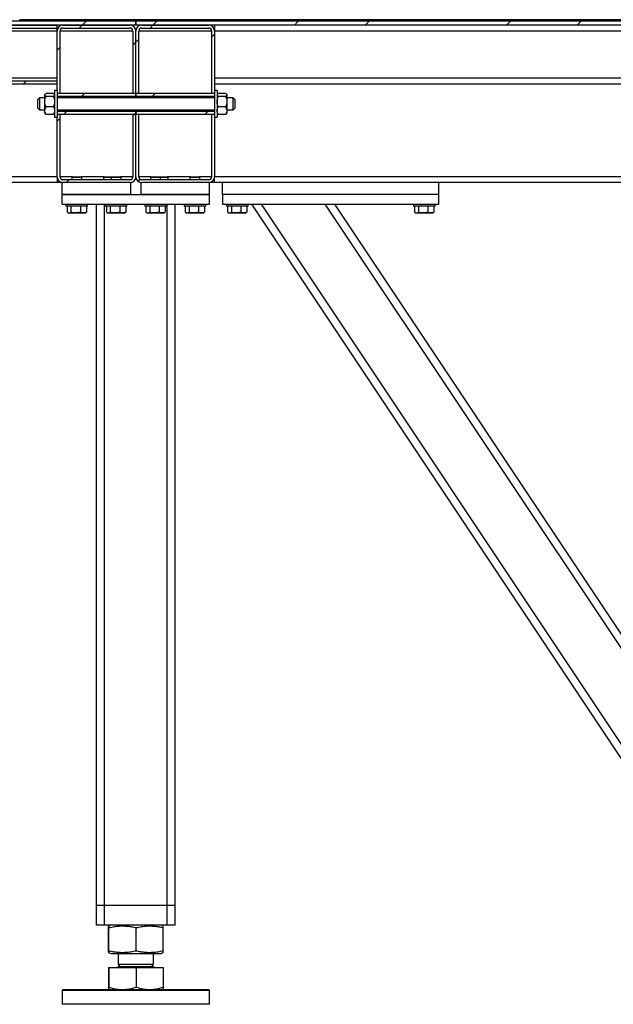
# Model space of a CAD drawing. Header units: millimetres. Extents: x 0 to 841, y 0 to 594.
# Tile 62 of 107: x 620 to 657, y 244 to 307. Entities that reach past the tile are written whole.
import ezdxf

# ---------------------------------------------------------------- set-up
doc = ezdxf.new("R2010")
doc.units = ezdxf.units.MM
doc.layers.add('TRAIT-FINS', color=9, linetype='Continuous')
doc.layers.add('TRAIT-FORT', color=4, linetype='Continuous', lineweight=25)

# ---------------------------------------------------------------- blocks, each defined once
blk = doc.blocks.new('SW_HATCH_0')
at = {"layer": 'TRAIT-FINS', "color": 0}
for p, q in [((-54.069, -0.187), (-53.882, 0)), ((-53.882, 0), (-53.632, 0.25)), ((-53.632, 0.25), (-53.538, 0.344)), ((-49.579, -0.187), (-49.391, 0)), ((-49.391, 0), (-49.141, 0.25)), ((-49.141, 0.25), (-49.048, 0.344)), ((-40.411, 0), (-40.161, 0.25)), ((-40.161, 0.25), (-40.067, 0.344)), ((-35.921, 0), (-35.671, 0.25)), ((-35.671, 0.25), (-35.577, 0.344)), ((-26.941, 0), (-26.691, 0.25)), ((-26.691, 0.25), (-26.597, 0.344)), ((-22.451, 0), (-22.201, 0.25)), ((-22.201, 0.25), (-22.107, 0.344)), ((-45.667, -0.765), (-45.479, -0.578)), ((-50.667, -1.275), (-50.479, -1.088)), ((-50.479, -1.088), (-50.292, -0.9)), ((-55.479, -1.598), (-55.292, -1.41)), ((-57.626, -3.745), (-57.433, -3.552)), ((-53.923, -4.531), (-53.735, -4.344)), ((-49.433, -4.531), (-49.245, -4.344)), ((-55.048, -5.656), (-54.86, -5.469)), ((-50.558, -5.656), (-50.48, -5.578)), ((-50.479, -5.578), (-50.37, -5.469)), ((-46.067, -5.656), (-45.88, -5.469)), ((-55.479, -6.088), (-55.292, -5.9)), ((-50.667, -5.765), (-50.558, -5.656)), ((-54.901, -10), (-54.714, -9.812)), ((-50.333, -9.922), (-50.198, -9.787))]:
    blk.add_line(p, q, dxfattribs=at)

msp = doc.modelspace()

# ---------------------------------------------------------------- linework, layer by layer
at = {"layer": 'TRAIT-FORT', "color": 4, "linetype": 'Continuous', "lineweight": 25}
for p, q in [((626.93922, 306.46176), (585.68985, 306.46176)), ((619.56485, 306.46176), (619.56485, 306.55551)), ((679.56422, 306.55551), (619.56485, 306.55551)), ((679.56422, 306.46176), (619.56485, 306.46176)), ((626.93922, 306.46176), (626.93922, 306.21176)), ((668.18922, 306.46176), (626.93985, 306.46176)), ((626.93985, 306.21176), (626.93985, 306.46176)), ((626.93922, 306.21176), (585.68985, 306.21176)), ((590.68985, 306.20651), (621.93985, 306.20651)), ((590.68985, 306.01353), (621.93985, 306.01353)), ((621.93985, 305.83676), (590.68985, 305.83676)), ((621.93985, 306.21176), (621.93985, 306.20651)), ((621.93985, 306.01353), (621.93985, 306.20651)), ((621.93985, 305.83676), (621.93985, 306.01353)), ((621.93985, 302.05551), (621.93985, 305.83676)), ((622.12735, 301.86801), (622.12735, 305.83676)), ((626.75235, 305.83676), (622.12735, 305.83676)), ((622.31485, 306.21176), (626.56485, 306.21176)), ((622.31485, 306.02426), (626.56485, 306.02426)), ((626.75235, 305.83676), (626.75235, 301.86801)), ((668.18922, 306.21176), (626.93985, 306.21176)), ((626.93985, 301.86801), (626.93985, 305.83676)), ((627.12735, 301.86801), (627.12735, 305.83676)), ((631.75235, 305.83676), (627.12735, 305.83676)), ((627.31485, 306.21176), (631.56485, 306.21176)), ((627.31485, 306.02426), (631.56485, 306.02426)), ((631.75235, 305.83676), (631.75235, 301.86801)), ((631.93985, 306.21176), (631.93985, 305.83676)), ((631.93985, 305.83676), (631.93985, 302.05551)), ((660.68985, 305.83676), (631.93985, 305.83676)), ((621.93985, 302.83676), (590.68985, 302.83676)), ((621.93985, 302.65998), (590.68985, 302.65998)), ((621.93985, 302.467), (621.93985, 302.65998)), ((660.68985, 302.83676), (631.93985, 302.83676)), ((621.93985, 302.467), (590.68985, 302.467)), ((621.93985, 302.46176), (590.68985, 302.46176)), ((621.69174, 301.87711), (621.25045, 301.87711)), ((621.93985, 302.05551), (621.7836, 302.05551)), ((621.7836, 302.05551), (621.7836, 300.36801)), ((621.93985, 302.05551), (621.93985, 300.36801)), ((660.68985, 302.46176), (631.93985, 302.46176)), ((632.0961, 302.05551), (631.93985, 302.05551)), ((631.93985, 302.05551), (631.93985, 300.36801)), ((632.0961, 302.05551), (632.0961, 300.36801)), ((632.62924, 301.87711), (632.18795, 301.87711)), ((620.81485, 301.58676), (620.7211, 301.49301)), ((620.7211, 300.93051), (620.7211, 301.49301)), ((621.1586, 301.58676), (620.81485, 301.58676)), ((620.81485, 301.58676), (620.81485, 300.83676)), ((621.18413, 301.83104), (621.1586, 301.80551)), ((621.1586, 301.78239), (621.1586, 301.80551)), ((621.1586, 301.35498), (621.1586, 301.78239)), ((621.1586, 300.78435), (621.1586, 301.35498)), ((621.69174, 301.68766), (621.25045, 301.68766)), ((621.7836, 301.80551), (621.75902, 301.83008)), ((626.93953, 301.86801), (621.93985, 301.86801)), ((622.12735, 301.86801), (621.93985, 301.86801)), ((626.93953, 301.68051), (621.93985, 301.68051)), ((631.93985, 301.58676), (621.93985, 301.58676)), ((626.93985, 301.86801), (626.75235, 301.86801)), ((626.93953, 301.86801), (626.93953, 301.68051)), ((626.93953, 301.58676), (626.93953, 301.68051)), ((627.12735, 301.86801), (626.93985, 301.86801)), ((626.93985, 301.58676), (626.93985, 301.86801)), ((631.93985, 301.86801), (626.94016, 301.86801)), ((626.94016, 301.68051), (626.94016, 301.86801)), ((631.93985, 301.68051), (626.94016, 301.68051)), ((626.94016, 301.68051), (626.94016, 301.58676)), ((631.93985, 301.86801), (631.75235, 301.86801)), ((632.12163, 301.83104), (632.0961, 301.80551)), ((632.62924, 301.68766), (632.18795, 301.68766)), ((632.7211, 301.80551), (632.69652, 301.83008)), ((632.7211, 301.80551), (632.7211, 301.78239)), ((632.7211, 301.78239), (632.7211, 301.35498)), ((633.12735, 301.58676), (632.7211, 301.58676)), ((632.7211, 301.35498), (632.7211, 300.78435)), ((633.2211, 301.49301), (633.12735, 301.58676)), ((633.12735, 300.83676), (633.12735, 301.58676)), ((633.2211, 301.49301), (633.2211, 300.93051)), ((620.7211, 300.93051), (620.81485, 300.83676)), ((620.81485, 300.83676), (621.1586, 300.83676)), ((621.1586, 300.61801), (621.1586, 300.78435)), ((621.69174, 301.0223), (621.25045, 301.0223)), ((621.93985, 300.83676), (631.93985, 300.83676)), ((621.93985, 300.74301), (626.93953, 300.74301)), ((626.93953, 300.74301), (626.93953, 300.83676)), ((626.93953, 300.74301), (626.93953, 300.55551)), ((626.93985, 300.55551), (626.93985, 300.83676)), ((626.94016, 300.83676), (626.94016, 300.74301)), ((626.94016, 300.55551), (626.94016, 300.74301)), ((626.94016, 300.74301), (631.93985, 300.74301)), ((632.62924, 301.0223), (632.18795, 301.0223)), ((632.7211, 300.83676), (633.12735, 300.83676)), ((632.7211, 300.78435), (632.7211, 300.61801)), ((633.12735, 300.83676), (633.2211, 300.93051)), ((621.1586, 300.61801), (621.18413, 300.59248)), ((621.69174, 300.5464), (621.25045, 300.5464)), ((621.75902, 300.59343), (621.7836, 300.61801)), ((621.7836, 300.36801), (621.93985, 300.36801)), ((621.93985, 300.55551), (626.93953, 300.55551)), ((621.93985, 300.55551), (622.12735, 300.55551)), ((621.93985, 296.58676), (621.93985, 300.36801)), ((622.12735, 296.58676), (622.12735, 300.55551)), ((626.75235, 300.55551), (626.93985, 300.55551)), ((626.75235, 300.55551), (626.75235, 296.58676)), ((626.93985, 300.55551), (627.12735, 300.55551)), ((626.93985, 296.58676), (626.93985, 300.55551)), ((626.94016, 300.55551), (631.93985, 300.55551)), ((627.12735, 296.58676), (627.12735, 300.55551)), ((631.75235, 300.55551), (631.93985, 300.55551)), ((631.75235, 300.55551), (631.75235, 296.58676)), ((631.93985, 300.36801), (632.0961, 300.36801)), ((631.93985, 300.36801), (631.93985, 296.58676)), ((632.0961, 300.61801), (632.12163, 300.59248)), ((632.62924, 300.5464), (632.18795, 300.5464)), ((632.69652, 300.59343), (632.7211, 300.61801)), ((621.93985, 296.58676), (590.68985, 296.58676)), ((621.93985, 296.58676), (621.93985, 296.21176)), ((622.9211, 296.58676), (622.12735, 296.58676)), ((626.56485, 296.39926), (622.31485, 296.39926)), ((622.9211, 296.58676), (622.87735, 296.54301)), ((622.87735, 296.54301), (622.87735, 296.39926)), ((623.50235, 296.54301), (622.87735, 296.54301)), ((622.9211, 296.58676), (623.4586, 296.58676)), ((623.50235, 296.54301), (623.4586, 296.58676)), ((624.9211, 296.58676), (623.4586, 296.58676)), ((623.50235, 296.39926), (623.50235, 296.54301)), ((624.9211, 296.58676), (624.87735, 296.54301)), ((624.87735, 296.54301), (624.87735, 296.39926)), ((625.37735, 296.54301), (624.87735, 296.54301)), ((624.9211, 296.58676), (625.4211, 296.58676)), ((625.4211, 296.58676), (625.37735, 296.54301)), ((625.37735, 296.54301), (625.37735, 296.39926)), ((626.00235, 296.54301), (625.37735, 296.54301)), ((625.4211, 296.58676), (625.9586, 296.58676)), ((626.00235, 296.54301), (625.9586, 296.58676)), ((626.75235, 296.58676), (625.9586, 296.58676)), ((626.00235, 296.39926), (626.00235, 296.54301)), ((627.9211, 296.58676), (627.12735, 296.58676)), ((631.56485, 296.39926), (627.31485, 296.39926)), ((627.9211, 296.58676), (627.87735, 296.54301)), ((627.87735, 296.54301), (627.87735, 296.39926)), ((628.50235, 296.54301), (627.87735, 296.54301)), ((627.9211, 296.58676), (628.4586, 296.58676)), ((628.50235, 296.54301), (628.4586, 296.58676)), ((628.4586, 296.58676), (628.95654, 296.58676)), ((628.50235, 296.39926), (628.50235, 296.54301)), ((629.00235, 296.54301), (628.50235, 296.54301)), ((628.95654, 296.58676), (628.9586, 296.58676)), ((629.00235, 296.54301), (628.9586, 296.58676)), ((630.4211, 296.58676), (628.9586, 296.58676)), ((629.00235, 296.39926), (629.00235, 296.54301)), ((630.4211, 296.58676), (630.37735, 296.54301)), ((630.37735, 296.54301), (630.37735, 296.39926)), ((631.00235, 296.54301), (630.37735, 296.54301)), ((630.4211, 296.58676), (630.9586, 296.58676)), ((631.00235, 296.54301), (630.9586, 296.58676)), ((631.75235, 296.58676), (630.9586, 296.58676)), ((631.00235, 296.39926), (631.00235, 296.54301)), ((631.93985, 296.21176), (631.93985, 296.58676)), ((660.68985, 296.58676), (631.93985, 296.58676)), ((621.93985, 296.21176), (618.93985, 296.21176)), ((622.25235, 296.21176), (621.93985, 296.21176)), ((622.25235, 295.46176), (622.25235, 296.21176)), ((626.56485, 296.21176), (622.31485, 296.21176)), ((626.62735, 295.46176), (626.62735, 296.21176)), ((627.25235, 296.21176), (627.25235, 295.46176)), ((631.56485, 296.21176), (627.31485, 296.21176)), ((631.62735, 295.46176), (631.62735, 296.21176)), ((631.93985, 296.21176), (631.62735, 296.21176)), ((632.43985, 296.21176), (631.93985, 296.21176)), ((632.43985, 295.46176), (632.43985, 296.21176)), ((646.18985, 296.21176), (632.43985, 296.21176)), ((646.18985, 295.46176), (646.18985, 296.21176)), ((660.68985, 296.21176), (646.18985, 296.21176)), ((626.62735, 295.46176), (622.25235, 295.46176)), ((622.25235, 295.46176), (631.62735, 295.46176)), ((622.25235, 294.83676), (622.25235, 295.46176)), ((631.62735, 295.46176), (627.25235, 295.46176)), ((631.62735, 294.83676), (631.62735, 295.46176)), ((646.18985, 295.46176), (632.43985, 295.46176)), ((632.43985, 295.46176), (632.43985, 294.83676)), ((646.18985, 294.83676), (646.18985, 295.46176)), ((622.25235, 294.83676), (631.62735, 294.83676)), ((622.50235, 294.83676), (622.50235, 294.71176)), ((623.87735, 294.71176), (622.50235, 294.71176)), ((622.58111, 294.71176), (622.58111, 294.33704)), ((622.81987, 294.71176), (622.81987, 294.33704)), ((623.42861, 294.71176), (623.42861, 294.33704)), ((623.79858, 294.71176), (623.79858, 294.33704)), ((623.87735, 294.71176), (623.87735, 294.83676)), ((624.43985, 250.33676), (624.43985, 294.83676)), ((624.93985, 250.33676), (624.93985, 294.83676)), ((625.00235, 294.83676), (625.00235, 294.71176)), ((626.37735, 294.71176), (625.00235, 294.71176)), ((625.08111, 294.71176), (625.08111, 294.33704)), ((625.31987, 294.71176), (625.31987, 294.33704)), ((625.92861, 294.71176), (625.92861, 294.33704)), ((626.29858, 294.71176), (626.29858, 294.33704)), ((626.37735, 294.71176), (626.37735, 294.83676)), ((627.50235, 294.83676), (627.50235, 294.71176)), ((628.87735, 294.71176), (627.50235, 294.71176)), ((627.58111, 294.71176), (627.58111, 294.33704)), ((627.81987, 294.71176), (627.81987, 294.33704)), ((628.42861, 294.71176), (628.42861, 294.33704)), ((628.79858, 294.71176), (628.79858, 294.33704)), ((628.87735, 294.71176), (628.87735, 294.83676)), ((628.93985, 250.33676), (628.93985, 294.83676)), ((629.43985, 250.33676), (629.43985, 294.83676)), ((630.00235, 294.83676), (630.00235, 294.71176)), ((631.37735, 294.71176), (630.00235, 294.71176)), ((630.08111, 294.71176), (630.08111, 294.33704)), ((630.31987, 294.71176), (630.31987, 294.33704)), ((630.92861, 294.71176), (630.92861, 294.33704)), ((631.29858, 294.71176), (631.29858, 294.33704)), ((631.37735, 294.71176), (631.37735, 294.83676)), ((632.43985, 294.83676), (646.18985, 294.83676)), ((632.68985, 294.83676), (632.68985, 294.71176)), ((634.06485, 294.71176), (632.68985, 294.71176)), ((632.76861, 294.71176), (632.76861, 294.33704)), ((633.00737, 294.71176), (633.00737, 294.33704)), ((633.61611, 294.71176), (633.61611, 294.33704)), ((633.98608, 294.71176), (633.98608, 294.33704)), ((634.06485, 294.71176), (634.06485, 294.83676)), ((661.81485, 253.58676), (634.31485, 294.83676)), ((661.81485, 254.48814), (634.91577, 294.83676)), ((661.81485, 260.57251), (638.97202, 294.83676)), ((661.81485, 261.4739), (639.57294, 294.83676)), ((644.56485, 294.83676), (644.56485, 294.71176)), ((645.93985, 294.71176), (644.56485, 294.71176)), ((644.64361, 294.71176), (644.64361, 294.33704)), ((644.88237, 294.71176), (644.88237, 294.33704)), ((645.49111, 294.71176), (645.49111, 294.33704)), ((645.86108, 294.71176), (645.86108, 294.33704)), ((645.93985, 294.71176), (645.93985, 294.83676)), ((622.61193, 294.31653), (622.68516, 294.27426)), ((623.69453, 294.27426), (622.68516, 294.27426)), ((623.69453, 294.27426), (623.76776, 294.31653)), ((623.79858, 294.33704), (623.76658, 294.31858)), ((625.11193, 294.31653), (625.18516, 294.27426)), ((626.19453, 294.27426), (625.18516, 294.27426)), ((626.19453, 294.27426), (626.26776, 294.31653)), ((626.29858, 294.33704), (626.26658, 294.31858)), ((627.61193, 294.31653), (627.68516, 294.27426)), ((628.69453, 294.27426), (627.68516, 294.27426)), ((628.69453, 294.27426), (628.76776, 294.31653)), ((628.79858, 294.33704), (628.76658, 294.31858)), ((630.11193, 294.31653), (630.18516, 294.27426)), ((631.19453, 294.27426), (630.18516, 294.27426)), ((631.19453, 294.27426), (631.26776, 294.31653)), ((631.29858, 294.33704), (631.26658, 294.31858)), ((632.79943, 294.31653), (632.87266, 294.27426)), ((633.88203, 294.27426), (632.87266, 294.27426)), ((633.88203, 294.27426), (633.95526, 294.31653)), ((633.98608, 294.33704), (633.95408, 294.31858)), ((644.67443, 294.31653), (644.74766, 294.27426)), ((645.75703, 294.27426), (644.74766, 294.27426)), ((645.75703, 294.27426), (645.83026, 294.31653)), ((645.86108, 294.33704), (645.82908, 294.31858)), ((624.93985, 250.33676), (624.43985, 250.33676)), ((624.43985, 249.08676), (624.43985, 250.33676)), ((628.93985, 250.33676), (624.93985, 250.33676)), ((624.93985, 249.08676), (624.93985, 250.33676)), ((629.43985, 250.33676), (628.93985, 250.33676)), ((628.93985, 249.08676), (628.93985, 250.33676)), ((629.43985, 249.08676), (629.43985, 250.33676)), ((624.93985, 249.08676), (624.43985, 249.08676)), ((628.93985, 249.08676), (624.93985, 249.08676)), ((625.20921, 247.43903), (625.20921, 248.92198)), ((625.36303, 249.08676), (625.21983, 249.0289)), ((625.23323, 247.43903), (625.23323, 248.92198)), ((626.96387, 247.43903), (626.96387, 248.92198)), ((628.65986, 249.0289), (628.51666, 249.08676)), ((628.67048, 247.43903), (628.67048, 248.92198)), ((629.43985, 249.08676), (628.93985, 249.08676)), ((625.22004, 247.33203), (625.36303, 247.27426)), ((625.36303, 247.27426), (628.31485, 247.27426)), ((625.81485, 247.27426), (625.81485, 246.59707)), ((628.06485, 246.59707), (628.06485, 247.27426)), ((628.31485, 247.27426), (628.51666, 247.27426)), ((628.51666, 247.27426), (628.65965, 247.33203)), ((625.20921, 246.38676), (625.20921, 245.14652)), ((625.20921, 246.38676), (625.23323, 246.38676)), ((625.23323, 246.38676), (625.23323, 245.14652)), ((625.23323, 246.38676), (626.96387, 246.38676)), ((625.34266, 246.39926), (625.34266, 246.38676)), ((625.34266, 246.39926), (628.53703, 246.39926)), ((625.95016, 246.59707), (625.81485, 246.46176)), ((625.81485, 246.59707), (628.06485, 246.59707)), ((625.81485, 246.46176), (625.97245, 246.46176)), ((625.97245, 246.46176), (628.06485, 246.46176)), ((626.96387, 246.38676), (626.96387, 245.14652)), ((626.96387, 246.38676), (628.67048, 246.38676)), ((628.06485, 246.46176), (627.92953, 246.59707)), ((628.53703, 246.38676), (628.53703, 246.39926)), ((628.67048, 246.38676), (628.67048, 245.14652)), ((622.31485, 244.99301), (622.25235, 244.93051)), ((622.25235, 244.93051), (622.25235, 244.05551)), ((624.98301, 244.93051), (622.25235, 244.93051)), ((622.31485, 244.99301), (625.0091, 244.99301)), ((631.62735, 244.93051), (624.98301, 244.93051)), ((625.0091, 244.99301), (631.56485, 244.99301)), ((631.62735, 244.93051), (631.56485, 244.99301)), ((631.62735, 244.05551), (631.62735, 244.93051)), ((631.62735, 244.05551), (622.25235, 244.05551))]:
    msp.add_line(p, q, dxfattribs=at)
for centre, radius, start, end in [((622.31485, 305.83676), 0.375, 90, 180), ((622.31485, 305.83676), 0.1875, 90, 180), ((626.56485, 305.83676), 0.375, 0, 90), ((626.56485, 305.83676), 0.1875, 0, 90), ((627.31485, 305.83676), 0.375, 90, 180), ((627.31485, 305.83676), 0.1875, 90, 180), ((631.56485, 305.83676), 0.375, 360, 90), ((631.56485, 305.83676), 0.1875, 360, 90), ((622.31485, 296.58676), 0.375, 180, 270), ((622.31485, 296.58676), 0.1875, 180, 270), ((626.56485, 296.58676), 0.375, 270, 0), ((626.56485, 296.58676), 0.1875, 270, 0), ((627.31485, 296.58676), 0.375, 180, 270), ((627.31485, 296.58676), 0.1875, 180, 270), ((631.56485, 296.58676), 0.375, 270, 360), ((631.56485, 296.58676), 0.1875, 270, 360), ((625.75235, 246.46176), 0.0625, 270, 0), ((628.12735, 246.46176), 0.0625, 180, 270)]:
    msp.add_arc(centre, radius, start, end, dxfattribs=at)
for points, knots in [([(621.25045, 301.87711), (621.22899, 301.86414), (621.18535, 301.83776), (621.16049, 301.80505), (621.15893, 301.78635), (621.1586, 301.78239)], [0, 0, 0, 0, 0.43238505, 0.87955391, 1, 1, 1, 1]), ([(621.7836, 301.78239), (621.77829, 301.79905), (621.76775, 301.83212), (621.71694, 301.8622), (621.69174, 301.87711)], [0, 0, 0, 0, 0.50400004, 1, 1, 1, 1]), ([(632.18795, 301.87711), (632.16649, 301.86414), (632.12285, 301.83776), (632.09799, 301.80505), (632.09643, 301.78635), (632.0961, 301.78239)], [0, 0, 0, 0, 0.43238505, 0.87955391, 1, 1, 1, 1]), ([(632.7211, 301.78239), (632.71579, 301.79905), (632.70525, 301.83212), (632.65444, 301.8622), (632.62924, 301.87711)], [0, 0, 0, 0, 0.50400004, 1, 1, 1, 1]), ([(621.1586, 301.78239), (621.16391, 301.76572), (621.17444, 301.73265), (621.22525, 301.70258), (621.25045, 301.68766)], [0, 0, 0, 0, 0.50400004, 1, 1, 1, 1]), ([(621.1586, 301.35498), (621.16391, 301.41351), (621.17444, 301.52965), (621.22525, 301.63527), (621.25045, 301.68766)], [0, 0, 0, 0, 0.50400004, 1, 1, 1, 1]), ([(621.25045, 301.0223), (621.22899, 301.06785), (621.18535, 301.16051), (621.16049, 301.27539), (621.15893, 301.34105), (621.1586, 301.35498)], [0, 0, 0, 0, 0.43238505, 0.87955391, 1, 1, 1, 1]), ([(621.69174, 301.68766), (621.7132, 301.70063), (621.75684, 301.72701), (621.7817, 301.75973), (621.78326, 301.77842), (621.7836, 301.78239)], [0, 0, 0, 0, 0.43238505, 0.87955391, 1, 1, 1, 1]), ([(621.69174, 301.68766), (621.7132, 301.64211), (621.75684, 301.54945), (621.7817, 301.43457), (621.78326, 301.36891), (621.7836, 301.35498)], [0, 0, 0, 0, 0.432385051, 0.879553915, 1, 1, 1, 1]), ([(621.7836, 301.35498), (621.77829, 301.29645), (621.76775, 301.18032), (621.71694, 301.07469), (621.69174, 301.0223)], [0, 0, 0, 0, 0.50400004, 1, 1, 1, 1]), ([(632.0961, 301.78239), (632.10141, 301.76572), (632.11194, 301.73265), (632.16275, 301.70258), (632.18795, 301.68766)], [0, 0, 0, 0, 0.50400004, 1, 1, 1, 1]), ([(632.0961, 301.35498), (632.10141, 301.41351), (632.11194, 301.52965), (632.16275, 301.63527), (632.18795, 301.68766)], [0, 0, 0, 0, 0.50400004, 1, 1, 1, 1]), ([(632.18795, 301.0223), (632.16649, 301.06785), (632.12285, 301.16051), (632.09799, 301.27539), (632.09643, 301.34105), (632.0961, 301.35498)], [0, 0, 0, 0, 0.43238505, 0.87955391, 1, 1, 1, 1]), ([(632.62924, 301.68766), (632.6507, 301.70063), (632.69434, 301.72701), (632.7192, 301.75973), (632.72076, 301.77842), (632.7211, 301.78239)], [0, 0, 0, 0, 0.43238505, 0.87955391, 1, 1, 1, 1]), ([(632.62924, 301.68766), (632.6507, 301.64211), (632.69434, 301.54945), (632.7192, 301.43457), (632.72076, 301.36891), (632.7211, 301.35498)], [0, 0, 0, 0, 0.432385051, 0.879553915, 1, 1, 1, 1]), ([(632.7211, 301.35498), (632.71579, 301.29645), (632.70525, 301.18032), (632.65444, 301.07469), (632.62924, 301.0223)], [0, 0, 0, 0, 0.50400004, 1, 1, 1, 1]), ([(621.1586, 300.78435), (621.15865, 300.78836), (621.15909, 300.82142), (621.17199, 300.88445), (621.2075, 300.95965), (621.2383, 301.00458), (621.25045, 301.0223)], [0, 0, 0, 0, 0.04836864, 0.39932986, 0.76296469, 1, 1, 1, 1]), ([(621.25045, 300.5464), (621.23193, 300.57426), (621.19788, 300.62549), (621.16514, 300.70576), (621.1608, 300.75792), (621.1586, 300.78435)], [0, 0, 0, 0, 0.3704571, 0.68101816, 1, 1, 1, 1]), ([(621.69174, 301.0223), (621.70389, 301.00458), (621.73409, 300.96052), (621.76984, 300.88541), (621.78309, 300.82238), (621.78354, 300.78836), (621.7836, 300.78435)], [0, 0, 0, 0, 0.23703923, 0.58901919, 0.95163056, 1, 1, 1, 1]), ([(621.7836, 300.78435), (621.78151, 300.75867), (621.77728, 300.7065), (621.74476, 300.62616), (621.71026, 300.57426), (621.69174, 300.5464)], [0, 0, 0, 0, 0.30999023, 0.62954591, 1, 1, 1, 1]), ([(632.0961, 300.78435), (632.09615, 300.78836), (632.09659, 300.82142), (632.10949, 300.88445), (632.145, 300.95965), (632.1758, 301.00458), (632.18795, 301.0223)], [0, 0, 0, 0, 0.04836864, 0.39932986, 0.76296469, 1, 1, 1, 1]), ([(632.18795, 300.5464), (632.16943, 300.57426), (632.13538, 300.62549), (632.10264, 300.70576), (632.0983, 300.75792), (632.0961, 300.78435)], [0, 0, 0, 0, 0.3704571, 0.68101816, 1, 1, 1, 1]), ([(632.62924, 301.0223), (632.64139, 301.00458), (632.67159, 300.96052), (632.70734, 300.88541), (632.72059, 300.82238), (632.72104, 300.78836), (632.7211, 300.78435)], [0, 0, 0, 0, 0.23703923, 0.58901919, 0.95163056, 1, 1, 1, 1]), ([(632.7211, 300.78435), (632.71901, 300.75867), (632.71478, 300.7065), (632.68226, 300.62616), (632.64776, 300.57426), (632.62924, 300.5464)], [0, 0, 0, 0, 0.30999023, 0.62954591, 1, 1, 1, 1]), ([(621.25045, 300.5464), (621.2267, 300.55922), (621.1984, 300.5745), (621.18734, 300.59123), (621.18557, 300.59392)], [0, 0, 0, 0, 0.83918758, 1, 1, 1, 1]), ([(621.75852, 300.59393), (621.75817, 300.59325), (621.74951, 300.57639), (621.72003, 300.56109), (621.69174, 300.5464)], [0, 0, 0, 0, 0.04048152, 1, 1, 1, 1]), ([(632.18795, 300.5464), (632.1642, 300.55922), (632.1359, 300.5745), (632.12484, 300.59123), (632.12307, 300.59392)], [0, 0, 0, 0, 0.83918758, 1, 1, 1, 1]), ([(632.69602, 300.59393), (632.69567, 300.59325), (632.68701, 300.57639), (632.65753, 300.56109), (632.62924, 300.5464)], [0, 0, 0, 0, 0.04048152, 1, 1, 1, 1]), ([(622.58111, 294.33704), (622.60183, 294.32334), (622.64373, 294.29563), (622.7058, 294.28549), (622.76514, 294.30037), (622.80151, 294.32474), (622.81987, 294.33704)], [0, 0, 0, 0, 0.26460494, 0.53494775, 0.76534313, 1, 1, 1, 1]), ([(623.42861, 294.33704), (623.35116, 294.31806), (623.22307, 294.28666), (623.03728, 294.28957), (622.91229, 294.31138), (622.8404, 294.33134), (622.81987, 294.33704)], [0, 0, 0, 0, 0.385549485, 0.637641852, 0.896546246, 1, 1, 1, 1]), ([(623.79858, 294.33704), (623.76647, 294.32334), (623.70155, 294.29563), (623.60537, 294.28549), (623.51342, 294.30037), (623.45705, 294.32474), (623.42861, 294.33704)], [0, 0, 0, 0, 0.264604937, 0.534947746, 0.765343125, 1, 1, 1, 1]), ([(625.08111, 294.33704), (625.10183, 294.32334), (625.14373, 294.29563), (625.2058, 294.28549), (625.26514, 294.30037), (625.30151, 294.32474), (625.31987, 294.33704)], [0, 0, 0, 0, 0.26460494, 0.53494775, 0.76534313, 1, 1, 1, 1]), ([(625.92861, 294.33704), (625.85116, 294.31806), (625.72307, 294.28666), (625.53728, 294.28957), (625.41229, 294.31138), (625.3404, 294.33134), (625.31987, 294.33704)], [0, 0, 0, 0, 0.385549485, 0.637641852, 0.896546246, 1, 1, 1, 1]), ([(626.29858, 294.33704), (626.26647, 294.32334), (626.20155, 294.29563), (626.10537, 294.28549), (626.01342, 294.30037), (625.95705, 294.32474), (625.92861, 294.33704)], [0, 0, 0, 0, 0.264604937, 0.534947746, 0.765343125, 1, 1, 1, 1]), ([(627.58111, 294.33704), (627.60183, 294.32334), (627.64373, 294.29563), (627.7058, 294.28549), (627.76514, 294.30037), (627.80151, 294.32474), (627.81987, 294.33704)], [0, 0, 0, 0, 0.26460494, 0.53494775, 0.76534313, 1, 1, 1, 1]), ([(628.42861, 294.33704), (628.35116, 294.31806), (628.22307, 294.28666), (628.03728, 294.28957), (627.91229, 294.31138), (627.8404, 294.33134), (627.81987, 294.33704)], [0, 0, 0, 0, 0.385549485, 0.637641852, 0.896546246, 1, 1, 1, 1]), ([(628.79858, 294.33704), (628.76647, 294.32334), (628.70155, 294.29563), (628.60537, 294.28549), (628.51342, 294.30037), (628.45705, 294.32474), (628.42861, 294.33704)], [0, 0, 0, 0, 0.264604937, 0.534947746, 0.765343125, 1, 1, 1, 1]), ([(630.08111, 294.33704), (630.10183, 294.32334), (630.14373, 294.29563), (630.2058, 294.28549), (630.26514, 294.30037), (630.30151, 294.32474), (630.31987, 294.33704)], [0, 0, 0, 0, 0.26460494, 0.53494775, 0.76534313, 1, 1, 1, 1]), ([(630.92861, 294.33704), (630.85116, 294.31806), (630.72307, 294.28666), (630.53728, 294.28957), (630.41229, 294.31138), (630.3404, 294.33134), (630.31987, 294.33704)], [0, 0, 0, 0, 0.385549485, 0.637641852, 0.896546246, 1, 1, 1, 1]), ([(631.29858, 294.33704), (631.26647, 294.32334), (631.20155, 294.29563), (631.10537, 294.28549), (631.01342, 294.30037), (630.95705, 294.32474), (630.92861, 294.33704)], [0, 0, 0, 0, 0.264604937, 0.534947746, 0.765343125, 1, 1, 1, 1]), ([(632.76861, 294.33704), (632.78933, 294.32334), (632.83123, 294.29563), (632.8933, 294.28549), (632.95264, 294.30037), (632.98901, 294.32474), (633.00737, 294.33704)], [0, 0, 0, 0, 0.26460494, 0.53494775, 0.76534313, 1, 1, 1, 1]), ([(633.61611, 294.33704), (633.53866, 294.31806), (633.41057, 294.28666), (633.22478, 294.28957), (633.09979, 294.31138), (633.0279, 294.33134), (633.00737, 294.33704)], [0, 0, 0, 0, 0.385549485, 0.637641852, 0.896546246, 1, 1, 1, 1]), ([(633.98608, 294.33704), (633.95397, 294.32334), (633.88905, 294.29563), (633.79287, 294.28549), (633.70092, 294.30037), (633.64455, 294.32474), (633.61611, 294.33704)], [0, 0, 0, 0, 0.264604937, 0.534947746, 0.765343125, 1, 1, 1, 1]), ([(644.64361, 294.33704), (644.66433, 294.32334), (644.70623, 294.29563), (644.7683, 294.28549), (644.82764, 294.30037), (644.86401, 294.32474), (644.88237, 294.33704)], [0, 0, 0, 0, 0.26460494, 0.53494775, 0.76534313, 1, 1, 1, 1]), ([(645.49111, 294.33704), (645.41366, 294.31806), (645.28557, 294.28666), (645.09978, 294.28957), (644.97479, 294.31138), (644.9029, 294.33134), (644.88237, 294.33704)], [0, 0, 0, 0, 0.385549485, 0.637641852, 0.896546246, 1, 1, 1, 1]), ([(645.86108, 294.33704), (645.82897, 294.32334), (645.76405, 294.29563), (645.66787, 294.28549), (645.57592, 294.30037), (645.51955, 294.32474), (645.49111, 294.33704)], [0, 0, 0, 0, 0.264604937, 0.534947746, 0.765343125, 1, 1, 1, 1]), ([(625.20921, 248.92198), (625.21082, 248.94647), (625.21385, 248.99284), (625.21832, 249.02723), (625.22228, 249.0324), (625.22596, 249.01442), (625.22952, 248.97972), (625.23195, 248.94185), (625.23323, 248.92198)], [0, 0, 0, 0, 0.20206835, 0.38269984, 0.55531458, 0.69299169, 0.83889419, 1, 1, 1, 1]), ([(625.23323, 248.92198), (625.34875, 248.94647), (625.56754, 248.99284), (625.88928, 249.02723), (626.17483, 249.0324), (626.43962, 249.01442), (626.69646, 248.97972), (626.87184, 248.94185), (626.96387, 248.92198)], [0, 0, 0, 0, 0.20206835, 0.38269984, 0.55531458, 0.69299169, 0.83889419, 1, 1, 1, 1]), ([(626.96387, 248.92198), (627.07778, 248.94647), (627.29353, 248.99284), (627.61081, 249.02723), (627.89239, 249.0324), (628.15351, 249.01442), (628.40679, 248.97972), (628.57973, 248.94185), (628.67048, 248.92198)], [0, 0, 0, 0, 0.20206835, 0.38269984, 0.55531458, 0.69299169, 0.83889419, 1, 1, 1, 1]), ([(628.67048, 248.92198), (628.66888, 248.94618), (628.66584, 248.99202), (628.6619, 249.02555), (628.65958, 249.02593), (628.65872, 249.02607)], [0, 0, 0, 0, 0.41274388, 0.78170093, 1, 1, 1, 1]), ([(625.23323, 247.43903), (625.23163, 247.41455), (625.22859, 247.36818), (625.22413, 247.33378), (625.22016, 247.32861), (625.21649, 247.34659), (625.21292, 247.3813), (625.21049, 247.41916), (625.20921, 247.43903)], [0, 0, 0, 0, 0.20206835, 0.38269984, 0.55531458, 0.69299169, 0.83889419, 1, 1, 1, 1]), ([(626.96387, 247.43903), (626.84835, 247.41455), (626.62956, 247.36818), (626.30782, 247.33378), (626.02227, 247.32861), (625.75747, 247.34659), (625.50063, 247.3813), (625.32526, 247.41916), (625.23323, 247.43903)], [0, 0, 0, 0, 0.20206835, 0.38269984, 0.55531458, 0.69299169, 0.83889419, 1, 1, 1, 1]), ([(628.67048, 247.43903), (628.55656, 247.41455), (628.34081, 247.36818), (628.02354, 247.33378), (627.74195, 247.32861), (627.48083, 247.34659), (627.22755, 247.3813), (627.05462, 247.41916), (626.96387, 247.43903)], [0, 0, 0, 0, 0.20206835, 0.38269984, 0.55531458, 0.69299169, 0.83889419, 1, 1, 1, 1]), ([(628.65872, 247.33434), (628.65908, 247.33366), (628.66056, 247.33091), (628.6632, 247.34767), (628.66677, 247.38098), (628.6692, 247.41905), (628.67048, 247.43903)], [0, 0, 0, 0, 0.09174673, 0.37294705, 0.67094743, 1, 1, 1, 1]), ([(625.20921, 245.14652), (625.21116, 245.10481), (625.2141, 245.04192), (625.21814, 244.99955), (625.22019, 244.99519), (625.22122, 244.99301)], [0, 0, 0, 0, 0.49525132, 0.7468182, 1, 1, 1, 1]), ([(625.22122, 244.99301), (625.22323, 245.00074), (625.2273, 245.01639), (625.23124, 245.10283), (625.23323, 245.14652)], [0, 0, 0, 0, 0.49451073, 1, 1, 1, 1]), ([(625.23323, 245.14652), (625.37375, 245.10481), (625.58564, 245.04192), (625.87666, 244.99955), (626.02443, 244.99519), (626.09855, 244.99301)], [0, 0, 0, 0, 0.49525132, 0.7468182, 1, 1, 1, 1]), ([(626.09855, 244.99301), (626.24354, 245.00074), (626.53675, 245.01639), (626.82045, 245.10283), (626.96387, 245.14652)], [0, 0, 0, 0, 0.49451073, 1, 1, 1, 1]), ([(626.96387, 245.14652), (627.10243, 245.10481), (627.31138, 245.04192), (627.59836, 244.99955), (627.74408, 244.99519), (627.81717, 244.99301)], [0, 0, 0, 0, 0.49525132, 0.7468182, 1, 1, 1, 1]), ([(627.81717, 244.99301), (627.96015, 245.00074), (628.24929, 245.01639), (628.52906, 245.10283), (628.67048, 245.14652)], [0, 0, 0, 0, 0.49451073, 1, 1, 1, 1]), ([(628.67048, 245.14652), (628.66853, 245.10481), (628.66559, 245.04192), (628.66155, 244.99955), (628.6595, 244.99519), (628.65847, 244.99301)], [0, 0, 0, 0, 0.49525132, 0.7468182, 1, 1, 1, 1])]:
    msp.add_open_spline(points, degree=3, knots=knots, dxfattribs=at)

# ---------------------------------------------------------------- block references
at = {"layer": 'TRAIT-FINS', "color": 9}
msp.add_blockref('SW_HATCH_0', (677.41906, 306.21176), dxfattribs=at)

doc.saveas('drawing.dxf')
